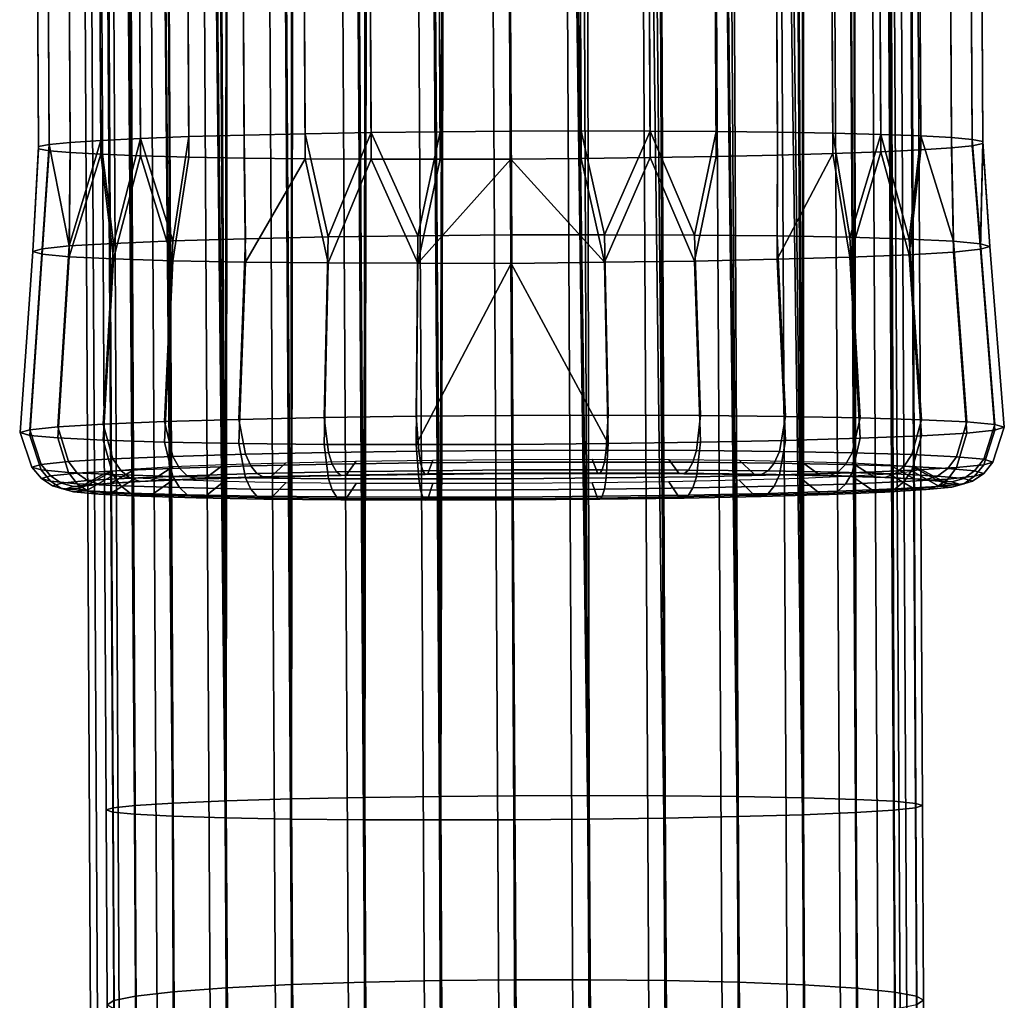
# Model space of a CAD drawing. Header units: millimetres. Extents: x -270 to 270, y -271 to 337.
# Tile 32 of 256: x 240 to 270, y -87 to -57. Entities that reach past the tile are written whole.
import ezdxf

# ---------------------------------------------------------------- set-up
doc = ezdxf.new("R2010")
doc.units = ezdxf.units.MM
doc.header["$MEASUREMENT"] = 0
doc.layers.add('podnoz', color=7, linetype='Continuous')
doc.layers.add('podrucky dopl', color=251, linetype='Continuous')

msp = doc.modelspace()

# ---------------------------------------------------------------- meshes
at = {"layer": 'podnoz'}
mesh = msp.add_polyface(dxfattribs=at)
corners = [(240.059, 252.184, 15.725), (242.268, -156.572, 15.725), (242.059, -156.573, 18), (239.85, 252.182, 18), (241.887, 252.193, 11.16), (244.097, -156.562, 11.16), (242.937, -156.568, 13.399), (240.728, 252.187, 13.399), (245.509, 252.213, 7.538), (247.719, -156.542, 7.538), (245.72, -156.553, 9.161), (243.511, 252.202, 9.161), (250.075, 252.238, 5.709), (252.284, -156.518, 5.709), (249.958, -156.53, 6.378), (247.748, 252.225, 6.378), (254.624, 252.262, 5.709), (256.833, -156.493, 5.709), (254.559, -156.505, 5.5), (252.35, 252.25, 5.5), (259.189, 252.287, 7.538), (261.399, -156.469, 7.538), (259.16, -156.481, 6.378), (256.95, 252.275, 6.378), (262.812, 252.307, 11.16), (265.021, -156.449, 11.16), (263.397, -156.458, 9.161), (261.188, 252.298, 9.161), (264.641, 252.316, 15.725), (266.85, -156.439, 15.725), (266.181, -156.443, 13.399), (263.972, 252.313, 13.399), (264.641, 252.316, 20.275), (266.85, -156.439, 20.275), (267.059, -156.438, 18), (264.849, 252.318, 18), (262.812, 252.307, 24.84), (265.021, -156.449, 24.84), (266.181, -156.443, 22.601), (263.972, 252.313, 22.601), (259.189, 252.287, 28.462), (261.399, -156.469, 28.462), (263.397, -156.458, 26.839), (261.188, 252.298, 26.839), (254.624, 252.262, 30.291), (256.833, -156.493, 30.291), (259.16, -156.481, 29.622), (256.95, 252.275, 29.622), (250.075, 252.238, 30.291), (252.284, -156.518, 30.291), (254.559, -156.505, 30.5), (252.35, 252.25, 30.5), (245.509, 252.213, 28.462), (247.719, -156.542, 28.462), (249.958, -156.53, 29.622), (247.748, 252.225, 29.622), (241.887, 252.193, 24.84), (244.097, -156.562, 24.84), (245.72, -156.553, 26.839), (243.511, 252.202, 26.839), (240.059, 252.184, 20.275), (242.268, -156.572, 20.275), (242.937, -156.568, 22.601), (240.728, 252.187, 22.601), (253.162, 197.671, 636.814), (254.685, -80.934, 645.017), (256.959, -80.928, 644.804), (258.121, 197.807, 635.776), (259.285, -80.935, 644.132), (261.522, -80.957, 642.968), (256.482, 197.777, 636.358), (263.518, -80.994, 641.342), (260.2, 197.819, 634.628), (246.124, 195.941, 614.053), (248.205, 195.952, 612.904), (247.81, -81.646, 622.076), (250.556, 196, 612.147), (253.162, 196.088, 611.865), (252.373, -81.675, 620.24)]
mesh.append_faces([[corners[k] for k in face] for face in [(0, 1, 2, 3), (4, 5, 6, 7), (7, 6, 1, 0), (8, 9, 10, 11), (12, 13, 14, 15), (15, 14, 9, 8), (11, 10, 5, 4), (16, 17, 18, 19), (20, 21, 22, 23), (23, 22, 17, 16), (24, 25, 26, 27), (28, 29, 30, 31), (31, 30, 25, 24), (27, 26, 21, 20), (19, 18, 13, 12), (32, 33, 34, 35), (36, 37, 38, 39), (39, 38, 33, 32), (40, 41, 42, 43), (44, 45, 46, 47), (47, 46, 41, 40), (43, 42, 37, 36), (48, 49, 50, 51), (52, 53, 54, 55), (55, 54, 49, 48), (56, 57, 58, 59), (60, 61, 62, 63), (3, 2, 61, 60), (63, 62, 57, 56), (59, 58, 53, 52), (51, 50, 45, 44), (35, 34, 29, 28), (64, 65, 66, 66), (67, 68, 69, 69), (68, 70, 66, 66), (71, 72, 69, 69), (73, 74, 75, 75), (76, 77, 78, 78)]])
mesh = msp.add_polyface(dxfattribs=at)
corners = [(263.48, 196.852, 617.283), (264.214, 198.677, 618.529), (264.626, 197.03, 619.358), (259.686, 196.469, 613.686), (260.613, 199.302, 614.219), (261.994, 196.678, 615.496), (255.447, 197.398, 612.003), (255.769, 196.211, 612.133), (253.162, 196.088, 611.865), (250.575, 199.393, 611.899), (250.556, 196, 612.147), (245.997, 201.777, 613.608), (248.205, 195.952, 612.904), (246.124, 195.941, 614.053), (244.331, 195.962, 615.542), (248.194, 200.565, 612.535), (258.12, 196.354, 612.878), (253.137, 198.28, 611.726), (240.947, 196.55, 626.975), (243.051, -81.228, 637.141), (241.699, 196.73, 629.322), (242.845, 196.908, 631.397), (245.841, -81.089, 641.372), (244.331, 197.082, 633.184), (244.214, -81.156, 639.377), (247.842, -81.03, 642.992), (248.204, 197.405, 635.802), (246.124, 197.249, 634.664), (250.083, -80.984, 644.147), (250.556, 197.548, 636.547), (252.41, -80.952, 644.812), (253.162, 197.671, 636.814), (259.285, -80.935, 644.132), (258.121, 197.807, 635.776), (256.482, 197.777, 636.358), (260.2, 197.819, 634.628), (261.522, -80.957, 642.968), (263.518, -80.994, 641.342), (261.994, 197.797, 633.138), (265.377, 197.54, 626.912), (264.625, 197.658, 629.263), (266.295, -81.104, 637.102), (263.48, 197.744, 631.344), (265.139, -81.044, 639.342), (256.959, -80.928, 644.804), (266.96, -81.169, 634.775), (265.652, 197.386, 624.308), (245.813, -81.609, 623.702), (250.047, -81.668, 620.912), (244.193, -81.559, 625.703), (241.699, 196.101, 619.417), (242.845, 196.016, 617.337), (242.371, -81.434, 630.269), (240.673, 196.374, 624.372), (240.947, 196.22, 621.768), (243.037, -81.499, 627.942), (265.118, -81.447, 625.667), (265.377, 197.209, 621.705), (266.281, -81.375, 627.903), (263.491, -81.514, 623.672), (256.922, -81.651, 620.232), (261.49, -81.573, 622.053), (259.249, -81.619, 620.897), (266.954, -81.303, 630.228), (242.378, -81.3, 634.816)]
mesh.append_faces([[corners[k] for k in face] for face in [(0, 1, 2, 2), (3, 4, 5, 5), (6, 7, 8, 8), (9, 8, 10, 10), (11, 12, 13, 13), (11, 13, 14, 14), (15, 10, 12, 12), (6, 16, 7, 7), (17, 6, 8, 8), (18, 19, 20, 20), (21, 22, 23, 23), (20, 24, 21, 21), (25, 26, 27, 27), (26, 28, 29, 29), (23, 22, 27, 27), (29, 30, 31, 31), (32, 33, 34, 34), (35, 33, 36, 36), (37, 38, 35, 35), (39, 40, 41, 41), (42, 43, 40, 40), (38, 37, 42, 42), (34, 31, 44, 44), (45, 46, 39, 39), (13, 47, 14, 14), (10, 48, 12, 12), (49, 50, 51, 51), (52, 53, 54, 54), (55, 54, 50, 50), (47, 51, 14, 14), (0, 2, 56, 56), (57, 58, 2, 2), (5, 0, 59, 59), (7, 60, 8, 8), (16, 3, 61, 61), (3, 5, 59, 59), (7, 16, 62, 62), (63, 57, 46, 46), (18, 53, 64, 64)]])
mesh = msp.add_polyface(dxfattribs=at)
corners = [(266.311, -86.946, 627.83), (266.281, -81.375, 627.903), (266.954, -81.303, 630.228), (266.984, -87.072, 630.151), (263.519, -86.724, 623.603), (263.491, -81.514, 623.672), (265.118, -81.447, 625.667), (265.146, -86.827, 625.596), (259.276, -86.592, 620.831), (259.249, -81.619, 620.897), (261.49, -81.573, 622.053), (261.517, -86.645, 621.986), (254.673, -86.568, 619.963), (254.646, -81.669, 620.027), (256.922, -81.651, 620.232), (256.948, -86.567, 620.167), (250.074, -86.642, 620.847), (250.047, -81.668, 620.912), (252.373, -81.675, 620.24), (252.399, -86.592, 620.175), (245.842, -86.82, 623.633), (245.813, -81.609, 623.702), (247.81, -81.646, 622.076), (247.837, -86.719, 622.009), (240.673, 196.374, 624.372), (242.166, -81.368, 632.543), (242.378, -81.3, 634.816), (241.699, 196.73, 629.322), (243.051, -81.228, 637.141), (244.214, -81.156, 639.377), (240.947, 196.55, 626.975), (246.124, 197.249, 634.664), (245.841, -81.089, 641.372), (247.842, -81.03, 642.992), (250.556, 197.548, 636.547), (250.083, -80.984, 644.147), (252.41, -80.952, 644.812), (248.204, 197.405, 635.802), (242.845, 196.908, 631.397), (263.48, 197.744, 631.344), (263.518, -80.994, 641.342), (265.139, -81.044, 639.342), (265.377, 197.54, 626.912), (266.295, -81.104, 637.102), (266.96, -81.169, 634.775), (264.625, 197.658, 629.263), (254.685, -80.934, 645.017), (253.162, 197.671, 636.814), (265.652, 197.386, 624.308), (267.166, -81.234, 632.501), (264.626, 197.03, 619.358), (265.377, 197.209, 621.705), (259.686, 196.469, 613.686), (255.769, 196.211, 612.133), (258.12, 196.354, 612.878), (263.48, 196.852, 617.283), (253.162, 196.088, 611.865), (248.205, 195.952, 612.904), (250.556, 196, 612.147), (242.845, 196.016, 617.337), (244.193, -81.559, 625.703), (240.947, 196.22, 621.768), (243.037, -81.499, 627.942), (242.371, -81.434, 630.269), (241.699, 196.101, 619.417), (246.124, 195.941, 614.053)]
mesh.append_faces([[corners[k] for k in face] for face in [(0, 1, 2, 3), (4, 5, 6, 7), (7, 6, 1, 0), (8, 9, 10, 11), (12, 13, 14, 15), (15, 14, 9, 8), (11, 10, 5, 4), (16, 17, 18, 19), (20, 21, 22, 23), (23, 22, 17, 16), (19, 18, 13, 12), (24, 25, 26, 26), (27, 28, 29, 29), (28, 30, 26, 26), (31, 32, 33, 33), (34, 35, 36, 36), (35, 37, 33, 33), (32, 38, 29, 29), (39, 40, 41, 41), (42, 43, 44, 44), (43, 45, 41, 41), (46, 47, 36, 36), (48, 49, 2, 2), (50, 1, 6, 6), (1, 51, 2, 2), (52, 5, 10, 10), (53, 9, 14, 14), (9, 54, 10, 10), (5, 55, 6, 6), (56, 13, 18, 18), (57, 17, 22, 22), (17, 58, 18, 18), (59, 21, 60, 60), (61, 62, 63, 63), (24, 63, 25, 25), (62, 64, 60, 60), (21, 65, 22, 22), (13, 56, 14, 14), (49, 48, 44, 44)]])
mesh = msp.add_polyface(dxfattribs=at)
corners = [(242.411, -87.459, 634.735), (242.198, -87.333, 632.464), (242.229, -93.27, 631.878), (242.444, -93.589, 634.13), (267.198, -87.198, 632.422), (266.993, -87.326, 634.693), (267.026, -93.453, 634.088), (267.229, -93.132, 631.836), (266.984, -87.072, 630.151), (267.015, -92.814, 629.584), (266.311, -86.946, 627.83), (266.34, -92.49, 627.282), (265.146, -86.827, 625.596), (265.175, -92.182, 625.067), (263.519, -86.724, 623.603), (263.546, -91.91, 623.091), (261.517, -86.645, 621.986), (261.544, -91.693, 621.487), (259.276, -86.592, 620.831), (259.302, -91.542, 620.342), (256.948, -86.567, 620.167), (256.974, -91.461, 619.684), (254.673, -86.568, 619.963), (254.699, -91.444, 619.481), (252.399, -86.592, 620.175), (252.425, -91.486, 619.692), (250.074, -86.642, 620.847), (250.1, -91.592, 620.358), (247.837, -86.719, 622.009), (247.864, -91.768, 621.51), (245.842, -86.82, 623.633), (245.869, -92.007, 623.121), (244.222, -86.941, 625.631), (244.25, -92.297, 625.102), (243.066, -87.072, 627.869), (243.096, -92.618, 627.321), (242.402, -87.205, 630.193), (242.433, -92.949, 629.626), (242.378, -81.3, 634.816), (242.166, -81.368, 632.543), (244.249, -87.704, 639.29), (244.214, -81.156, 639.377), (243.051, -81.228, 637.141), (243.085, -87.585, 637.057), (247.879, -87.886, 642.901), (247.842, -81.03, 642.992), (245.841, -81.089, 641.372), (245.877, -87.807, 641.283), (252.448, -87.964, 644.719), (252.41, -80.952, 644.812), (250.083, -80.984, 644.147), (250.12, -87.939, 644.055), (256.997, -87.939, 644.711), (256.959, -80.928, 644.804), (254.685, -80.934, 645.017), (254.723, -87.963, 644.924), (261.559, -87.812, 642.878), (261.522, -80.957, 642.968), (259.285, -80.935, 644.132), (259.322, -87.889, 644.04), (265.174, -87.59, 639.255), (265.139, -81.044, 639.342), (263.518, -80.994, 641.342), (263.554, -87.711, 641.253), (266.96, -81.169, 634.775), (266.295, -81.104, 637.102), (266.329, -87.459, 637.018), (267.166, -81.234, 632.501), (243.037, -81.499, 627.942), (244.193, -81.559, 625.703), (242.371, -81.434, 630.269), (245.813, -81.609, 623.702), (266.954, -81.303, 630.228)]
mesh.append_faces([[corners[k] for k in face] for face in [(0, 1, 2, 3), (4, 5, 6, 7), (8, 4, 7, 9), (10, 8, 9, 11), (12, 10, 11, 13), (14, 12, 13, 15), (16, 14, 15, 17), (18, 16, 17, 19), (20, 18, 19, 21), (22, 20, 21, 23), (24, 22, 23, 25), (26, 24, 25, 27), (28, 26, 27, 29), (30, 28, 29, 31), (32, 30, 31, 33), (34, 32, 33, 35), (36, 34, 35, 37), (1, 36, 37, 2), (0, 38, 39, 1), (40, 41, 42, 43), (43, 42, 38, 0), (44, 45, 46, 47), (48, 49, 50, 51), (51, 50, 45, 44), (47, 46, 41, 40), (52, 53, 54, 55), (56, 57, 58, 59), (59, 58, 53, 52), (60, 61, 62, 63), (5, 64, 65, 66), (66, 65, 61, 60), (63, 62, 57, 56), (55, 54, 49, 48), (4, 67, 64, 5), (34, 68, 69, 32), (1, 39, 70, 36), (36, 70, 68, 34), (32, 69, 71, 30), (8, 72, 67, 4)]])
at = {"layer": 'podrucky dopl'}
mesh = msp.add_polyface(dxfattribs=at)
corners = [(267.892, 146.948, 624.725), (267.892, 147.012, 626.891), (269.016, -60.895, 633.006), (269.016, -60.959, 630.84), (267.568, 147.073, 629.033), (266.93, 147.131, 631.103), (268.054, -60.776, 637.218), (268.692, -60.834, 635.148), (265.989, 147.183, 633.055), (267.113, -60.724, 639.17), (264.769, 147.229, 634.845), (263.295, 147.268, 636.433), (264.418, -60.639, 642.548), (265.893, -60.678, 640.96), (261.601, 147.299, 637.784), (262.724, -60.609, 643.899), (259.724, 147.32, 638.868), (257.706, 147.333, 639.659), (258.83, -60.574, 645.774), (260.848, -60.587, 644.982), (255.594, 147.335, 640.142), (256.717, -60.572, 646.257), (267.568, 146.884, 622.583), (268.692, -61.023, 628.698), (254.556, -60.579, 646.419), (253.433, 147.328, 640.304), (251.271, 147.312, 640.142), (252.395, -60.595, 646.257), (249.158, 147.286, 639.661), (247.141, 147.252, 638.87), (248.265, -60.655, 644.984), (250.282, -60.621, 645.776), (245.265, 147.21, 637.787), (246.388, -60.697, 643.902), (243.57, 147.161, 636.436), (242.096, 147.107, 634.849), (243.22, -60.8, 640.964), (244.694, -60.746, 642.551), (240.875, 147.047, 633.059), (239.935, 146.985, 631.107), (241.059, -60.922, 637.222), (241.999, -60.86, 639.174), (239.296, 146.921, 629.038), (240.42, -60.986, 635.153), (251.271, 146.469, 611.479), (250.556, 149.646, 611.351), (253.433, 146.476, 611.316), (249.158, 146.472, 611.961), (247.141, 146.484, 612.753), (247.808, 149.656, 612.185), (240.875, 146.621, 618.565), (241.23, 149.779, 617.581), (242.096, 146.575, 616.775), (238.973, 146.792, 624.729), (239.043, 149.923, 622.861), (239.296, 146.731, 622.587), (239.876, 149.846, 620.113), (239.935, 146.674, 620.517), (243.053, 149.724, 615.361), (243.57, 146.536, 615.187), (239.876, 150.176, 631.324), (241.23, 150.258, 633.857), (267.788, 150.078, 622.857), (265.6, 149.911, 617.577), (265.989, 146.757, 618.561), (264.769, 146.698, 616.772), (263.777, 149.836, 615.357), (263.295, 146.643, 615.184), (266.954, 149.993, 620.109), (266.93, 146.819, 620.513), (255.594, 146.492, 611.478), (256.274, 149.677, 611.35), (257.706, 146.518, 611.96), (259.023, 149.717, 612.183), (259.724, 146.552, 612.751), (268.069, 150.164, 625.714)]
mesh.append_faces([[corners[k] for k in face] for face in [(0, 1, 2, 3), (4, 5, 6, 7), (5, 8, 9, 6), (1, 4, 7, 2), (10, 11, 12, 13), (11, 14, 15, 12), (16, 17, 18, 19), (17, 20, 21, 18), (14, 16, 19, 15), (8, 10, 13, 9), (22, 0, 3, 23), (24, 21, 20, 25), (25, 26, 27, 24), (28, 29, 30, 31), (29, 32, 33, 30), (26, 28, 31, 27), (34, 35, 36, 37), (38, 39, 40, 41), (39, 42, 43, 40), (35, 38, 41, 36), (32, 34, 37, 33), (44, 45, 46, 46), (47, 45, 44, 44), (48, 49, 47, 47), (50, 51, 52, 52), (53, 54, 55, 55), (56, 57, 55, 55), (58, 59, 52, 52), (38, 60, 39, 39), (61, 38, 35, 35), (22, 62, 0, 0), (63, 64, 65, 65), (66, 65, 67, 67), (64, 68, 69, 69), (70, 71, 72, 72), (72, 73, 74, 74), (46, 71, 70, 70), (75, 1, 0, 0)]])
mesh = msp.add_polyface(dxfattribs=at)
corners = [(253.433, 146.476, 611.316), (255.594, 146.492, 611.478), (256.717, -61.415, 617.593), (254.556, -61.431, 617.431), (257.706, 146.518, 611.96), (259.724, 146.552, 612.751), (260.848, -61.355, 618.866), (258.83, -61.389, 618.075), (261.601, 146.594, 613.834), (262.724, -61.313, 619.948), (263.295, 146.643, 615.184), (264.769, 146.698, 616.772), (265.893, -61.209, 622.887), (264.418, -61.264, 621.299), (265.989, 146.757, 618.561), (266.93, 146.819, 620.513), (268.054, -61.088, 626.628), (267.113, -61.15, 624.676), (267.568, 146.884, 622.583), (268.692, -61.023, 628.698), (238.973, 146.856, 626.896), (238.973, 146.792, 624.729), (240.097, -61.115, 630.844), (240.097, -61.051, 633.01), (239.296, 146.731, 622.587), (239.935, 146.674, 620.517), (241.059, -61.234, 626.632), (240.42, -61.176, 628.702), (240.875, 146.621, 618.565), (241.999, -61.286, 624.68), (242.096, 146.575, 616.775), (243.57, 146.536, 615.187), (244.694, -61.371, 621.302), (243.22, -61.332, 622.89), (245.265, 146.506, 613.836), (246.388, -61.401, 619.951), (247.141, 146.484, 612.753), (249.158, 146.472, 611.961), (250.282, -61.435, 618.076), (248.265, -61.423, 618.868), (251.271, 146.469, 611.479), (252.395, -61.438, 617.594), (239.296, 146.921, 629.038), (240.42, -60.986, 635.153), (241.035, -64.425, 626.415), (243.22, -60.8, 640.964), (244.211, -63.938, 642.378), (244.694, -60.746, 642.551), (242.389, -64.014, 640.159), (241.999, -60.86, 639.174), (252.395, -60.595, 646.257), (250.282, -60.621, 645.776), (251.714, -63.78, 646.386), (254.573, -63.756, 646.667), (254.556, -60.579, 646.419), (258.83, -60.574, 645.774), (256.717, -60.572, 646.257), (257.432, -63.749, 646.385), (260.848, -60.587, 644.982), (260.181, -63.759, 645.551), (262.715, -63.785, 644.197), (262.724, -60.609, 643.899), (268.112, -63.949, 637.622), (268.054, -60.776, 637.218), (267.113, -60.724, 639.17), (266.758, -63.882, 640.155), (265.893, -60.678, 640.96), (268.946, -64.026, 634.874), (269.016, -60.895, 633.006), (268.692, -60.834, 635.148), (269.228, -64.108, 632.016), (269.016, -60.959, 630.84), (262.715, -64.501, 619.838), (266.758, -64.361, 623.879), (257.432, -64.594, 617.652), (264.936, -64.436, 621.659), (268.946, -64.194, 629.159)]
mesh.append_faces([[corners[k] for k in face] for face in [(0, 1, 2, 3), (4, 5, 6, 7), (5, 8, 9, 6), (1, 4, 7, 2), (10, 11, 12, 13), (14, 15, 16, 17), (15, 18, 19, 16), (11, 14, 17, 12), (8, 10, 13, 9), (20, 21, 22, 23), (24, 25, 26, 27), (25, 28, 29, 26), (21, 24, 27, 22), (30, 31, 32, 33), (31, 34, 35, 32), (36, 37, 38, 39), (37, 40, 41, 38), (34, 36, 39, 35), (28, 30, 33, 29), (42, 20, 23, 43), (3, 41, 40, 0), (44, 26, 29, 29), (45, 46, 47, 47), (48, 45, 49, 49), (50, 51, 52, 52), (53, 54, 50, 52), (55, 56, 57, 57), (58, 55, 59, 59), (58, 59, 60, 61), (62, 63, 64, 64), (65, 64, 66, 66), (67, 68, 69, 69), (68, 70, 71, 71), (72, 9, 13, 13), (73, 12, 17, 17), (74, 2, 7, 7), (75, 13, 12, 12), (71, 76, 19, 19), (57, 56, 54, 53)]])
mesh = msp.add_polyface(dxfattribs=at)
corners = [(252.395, -61.438, 617.594), (254.556, -61.431, 617.431), (251.714, -64.625, 617.653), (250.282, -61.435, 618.076), (246.432, -64.589, 619.841), (246.388, -61.401, 619.951), (248.265, -61.423, 618.868), (244.211, -64.548, 621.663), (244.694, -61.371, 621.302), (248.966, -64.615, 618.487), (243.22, -61.332, 622.89), (240.201, -64.349, 629.163), (240.42, -61.176, 628.702), (241.059, -61.234, 626.632), (241.035, -64.425, 626.415), (241.999, -61.286, 624.68), (242.389, -64.492, 623.883), (239.919, -64.266, 632.021), (240.097, -61.115, 630.844), (240.097, -61.051, 633.01), (241.059, -60.922, 637.222), (240.42, -60.986, 635.153), (241.035, -64.095, 637.626), (241.999, -60.86, 639.174), (240.201, -64.181, 634.879), (244.694, -60.746, 642.551), (244.211, -63.938, 642.378), (246.432, -63.873, 644.199), (246.388, -60.697, 643.902), (248.966, -63.819, 645.552), (248.265, -60.655, 644.984), (250.282, -60.621, 645.776), (242.389, -64.014, 640.159), (251.714, -63.78, 646.386), (243.22, -60.8, 640.964), (262.724, -60.609, 643.899), (262.715, -63.785, 644.197), (264.936, -63.827, 642.375), (264.418, -60.639, 642.548), (265.893, -60.678, 640.96), (268.054, -60.776, 637.218), (268.112, -63.949, 637.622), (268.946, -64.026, 634.874), (268.692, -60.834, 635.148), (269.228, -64.108, 632.016), (269.016, -60.895, 633.006), (266.758, -63.882, 640.155), (267.113, -60.724, 639.17), (268.692, -61.023, 628.698), (268.946, -64.194, 629.159), (268.112, -64.279, 626.411), (268.054, -61.088, 626.628), (266.758, -64.361, 623.879), (267.113, -61.15, 624.676), (264.936, -64.436, 621.659), (265.893, -61.209, 622.887), (262.724, -61.313, 619.948), (262.715, -64.501, 619.838), (260.181, -64.555, 618.485), (260.848, -61.355, 618.866), (258.83, -61.389, 618.075), (256.717, -61.415, 617.593), (257.432, -64.594, 617.652), (264.418, -61.264, 621.299), (269.016, -60.959, 630.84), (260.181, -63.759, 645.551), (258.83, -60.574, 645.774), (257.432, -63.749, 646.385), (254.573, -64.628, 617.37)]
mesh.append_faces([[corners[k] for k in face] for face in [(0, 1, 2, 2), (3, 0, 2, 2), (4, 5, 6, 6), (5, 4, 7, 8), (6, 3, 9, 9), (10, 8, 7, 7), (11, 12, 13, 14), (15, 10, 16, 16), (14, 15, 16, 16), (9, 4, 6, 6), (17, 18, 12, 11), (19, 18, 17, 17), (20, 21, 22, 22), (23, 20, 22, 22), (19, 17, 24, 21), (25, 26, 27, 28), (28, 27, 29, 30), (31, 30, 29, 29), (24, 22, 21, 21), (32, 23, 22, 22), (31, 29, 33, 33), (26, 34, 32, 32), (35, 36, 37, 38), (39, 38, 37, 37), (40, 41, 42, 43), (42, 44, 45, 45), (46, 41, 47, 47), (48, 49, 50, 51), (51, 50, 52, 53), (54, 55, 52, 52), (56, 57, 58, 59), (60, 59, 58, 58), (1, 61, 62, 62), (57, 63, 54, 54), (49, 64, 44, 44), (65, 66, 67, 67), (46, 39, 37, 37), (62, 68, 1, 1)]])
mesh = msp.add_polyface(dxfattribs=at)
corners = [(246.434, -71.195, 619.984), (246.231, -70.143, 619.659), (248.837, -70.17, 618.267), (248.978, -71.222, 618.625), (244.204, -71.154, 621.814), (243.948, -70.1, 621.533), (242.374, -71.098, 624.043), (242.074, -70.043, 623.815), (241.014, -71.031, 626.586), (240.682, -69.974, 626.42), (240.177, -70.954, 629.346), (239.824, -69.895, 629.246), (239.894, -70.871, 632.215), (239.535, -69.811, 632.184), (240.177, -70.785, 635.085), (239.824, -69.723, 635.123), (241.014, -70.699, 637.844), (240.682, -69.635, 637.948), (242.374, -70.617, 640.387), (242.074, -69.551, 640.552), (244.204, -70.542, 642.615), (243.948, -69.474, 642.834), (246.434, -70.476, 644.444), (246.231, -69.406, 644.707), (246.595, -70.833, 644.217), (244.408, -70.897, 642.423), (248.978, -70.422, 645.803), (248.837, -69.351, 646.098), (249.089, -70.78, 645.549), (251.738, -70.383, 646.64), (251.664, -69.311, 646.955), (251.796, -70.741, 646.369), (254.609, -70.359, 646.922), (254.604, -69.286, 647.244), (254.611, -70.718, 646.646), (243.22, -61.332, 622.89), (244.211, -64.548, 621.663), (242.389, -64.492, 623.883), (246.432, -64.589, 619.841), (240.201, -64.349, 629.163), (241.035, -64.425, 626.415), (251.664, -70.18, 617.409), (248.966, -64.615, 618.487), (251.714, -64.625, 617.653), (250.282, -61.435, 618.076), (239.919, -64.266, 632.021), (240.201, -64.181, 634.879), (242.389, -64.014, 640.159), (241.035, -64.095, 637.626), (244.211, -63.938, 642.378), (248.966, -63.819, 645.552), (246.432, -63.873, 644.199), (251.714, -63.78, 646.386), (254.573, -63.756, 646.667), (254.573, -64.628, 617.37), (254.556, -61.431, 617.431), (254.604, -70.172, 617.119)]
mesh.append_faces([[corners[k] for k in face] for face in [(0, 1, 2, 3), (4, 5, 1, 0), (6, 7, 5, 4), (8, 9, 7, 6), (10, 11, 9, 8), (12, 13, 11, 10), (14, 15, 13, 12), (16, 17, 15, 14), (18, 19, 17, 16), (20, 21, 19, 18), (22, 23, 21, 20), (24, 22, 20, 25), (26, 27, 23, 22), (28, 26, 22, 24), (29, 30, 27, 26), (31, 29, 26, 28), (32, 33, 30, 29), (34, 32, 29, 31), (35, 36, 37, 37), (36, 38, 1, 5), (39, 40, 9, 11), (41, 2, 42, 43), (5, 7, 37, 36), (44, 43, 42, 42), (38, 42, 2, 1), (11, 13, 45, 39), (40, 37, 7, 9), (13, 15, 46, 45), (47, 48, 17, 19), (15, 17, 48, 46), (49, 47, 19, 21), (50, 51, 23, 27), (51, 49, 21, 23), (52, 50, 27, 30), (30, 33, 53, 52), (43, 54, 41, 41), (43, 55, 54, 54), (41, 54, 56, 56)]])
mesh = msp.add_polyface(dxfattribs=at)
corners = [(257.479, -70.352, 646.639), (257.543, -69.279, 646.954), (254.604, -69.286, 647.244), (254.609, -70.359, 646.922), (257.426, -70.711, 646.368), (254.611, -70.718, 646.646), (260.24, -70.361, 645.801), (260.37, -69.289, 646.097), (260.133, -70.72, 645.547), (262.784, -70.388, 644.442), (262.975, -69.316, 644.704), (262.627, -70.746, 644.214), (265.014, -70.43, 642.612), (265.259, -69.358, 642.831), (264.813, -70.787, 642.42), (266.844, -70.485, 640.383), (267.132, -69.415, 640.548), (266.608, -70.842, 640.234), (268.204, -70.553, 637.84), (268.525, -69.484, 637.944), (269.041, -70.629, 635.08), (269.382, -69.563, 635.118), (269.324, -70.712, 632.211), (269.672, -69.648, 632.179), (269.041, -70.798, 629.341), (269.382, -69.736, 629.241), (268.204, -70.884, 626.582), (268.525, -69.823, 626.415), (266.844, -70.966, 624.039), (267.132, -69.908, 623.812), (265.014, -71.041, 621.811), (265.259, -69.985, 621.529), (262.784, -71.107, 619.982), (262.975, -70.052, 619.656), (260.24, -71.161, 618.623), (260.37, -70.107, 618.265), (257.479, -71.2, 617.786), (257.543, -70.148, 617.408), (254.609, -71.224, 617.504), (254.604, -70.172, 617.119), (268.946, -64.026, 634.874), (268.112, -63.949, 637.622), (268.112, -64.279, 626.411), (268.946, -64.194, 629.159), (266.758, -64.361, 623.879), (257.432, -63.749, 646.385), (254.573, -63.756, 646.667), (260.181, -63.759, 645.551), (264.936, -63.827, 642.375), (262.715, -63.785, 644.197), (266.758, -63.882, 640.155), (269.228, -64.108, 632.016), (262.715, -64.501, 619.838), (264.936, -64.436, 621.659), (258.83, -61.389, 618.075), (260.181, -64.555, 618.485), (257.432, -64.594, 617.652), (254.573, -64.628, 617.37)]
mesh.append_faces([[corners[k] for k in face] for face in [(0, 1, 2, 3), (4, 0, 3, 5), (6, 7, 1, 0), (8, 6, 0, 4), (9, 10, 7, 6), (11, 9, 6, 8), (12, 13, 10, 9), (14, 12, 9, 11), (15, 16, 13, 12), (17, 15, 12, 14), (18, 19, 16, 15), (20, 21, 19, 18), (22, 23, 21, 20), (24, 25, 23, 22), (26, 27, 25, 24), (28, 29, 27, 26), (30, 31, 29, 28), (32, 33, 31, 30), (34, 35, 33, 32), (36, 37, 35, 34), (38, 39, 37, 36), (40, 41, 19, 21), (42, 43, 25, 27), (44, 42, 27, 29), (45, 46, 2, 1), (47, 45, 1, 7), (48, 49, 10, 13), (50, 48, 13, 16), (49, 47, 7, 10), (16, 19, 41, 50), (51, 40, 21, 23), (23, 25, 43, 51), (52, 53, 31, 33), (54, 55, 56, 56), (56, 55, 35, 37), (29, 31, 53, 44), (55, 52, 33, 35), (56, 37, 57, 57), (37, 39, 57, 57)]])
mesh = msp.add_polyface(dxfattribs=at)
corners = [(251.738, -71.231, 617.787), (251.664, -70.18, 617.409), (254.604, -70.172, 617.119), (254.609, -71.224, 617.504), (251.796, -71.573, 618.078), (254.611, -71.566, 617.801), (251.863, -71.79, 618.417), (254.612, -71.784, 618.146), (251.938, -71.881, 618.79), (254.613, -71.874, 618.527), (252.016, -71.843, 619.182), (254.612, -71.836, 618.926), (248.978, -71.222, 618.625), (248.837, -70.17, 618.267), (249.089, -71.564, 618.899), (249.221, -71.781, 619.219), (249.365, -71.872, 619.571), (249.519, -71.834, 619.94), (249.827, -71.366, 620.676), (252.172, -71.374, 619.965), (246.595, -71.538, 620.232), (246.434, -71.195, 619.984), (246.784, -71.756, 620.521), (246.995, -71.847, 620.838), (247.217, -71.81, 621.17), (247.666, -71.344, 621.831), (244.408, -71.497, 622.026), (244.204, -71.154, 621.814), (244.649, -71.716, 622.273), (244.917, -71.808, 622.543), (245.2, -71.772, 622.825), (245.771, -71.308, 623.385), (244.217, -71.261, 625.279), (243.545, -71.722, 624.842), (245.771, -70.788, 641.055), (245.2, -71.219, 641.642), (243.545, -71.287, 639.626), (244.217, -70.852, 639.162), (246.784, -71.067, 643.941), (246.595, -70.833, 644.217), (244.408, -70.897, 642.423), (244.649, -71.13, 642.19), (246.995, -71.177, 643.63), (244.917, -71.238, 641.926), (247.217, -71.159, 643.297), (247.666, -70.732, 642.609), (249.221, -71.016, 645.242), (249.089, -70.78, 645.549), (249.365, -71.127, 644.897), (249.519, -71.111, 644.526), (249.827, -70.687, 643.763), (251.863, -70.978, 646.043), (251.796, -70.741, 646.369), (251.938, -71.09, 645.676), (252.016, -71.075, 645.283), (252.172, -70.653, 644.474), (254.612, -70.955, 646.313), (254.611, -70.718, 646.646), (254.613, -71.068, 645.939), (254.612, -71.053, 645.538)]
mesh.append_faces([[corners[k] for k in face] for face in [(0, 1, 2, 3), (4, 0, 3, 5), (6, 4, 5, 7), (8, 6, 7, 9), (10, 8, 9, 11), (12, 13, 1, 0), (14, 12, 0, 4), (15, 14, 4, 6), (16, 15, 6, 8), (17, 16, 8, 10), (18, 17, 10, 19), (20, 21, 12, 14), (22, 20, 14, 15), (23, 22, 15, 16), (24, 23, 16, 17), (25, 24, 17, 18), (26, 27, 21, 20), (28, 26, 20, 22), (29, 28, 22, 23), (30, 29, 23, 24), (31, 30, 24, 25), (32, 33, 30, 31), (34, 35, 36, 37), (38, 39, 40, 41), (42, 38, 41, 43), (44, 42, 43, 35), (45, 44, 35, 34), (46, 47, 39, 38), (48, 46, 38, 42), (49, 48, 42, 44), (50, 49, 44, 45), (51, 52, 47, 46), (53, 51, 46, 48), (54, 53, 48, 49), (55, 54, 49, 50), (56, 57, 52, 51), (58, 56, 51, 53), (59, 58, 53, 54)]])
mesh = msp.add_polyface(dxfattribs=at)
corners = [(242.614, -71.443, 624.212), (242.374, -71.098, 624.043), (244.204, -71.154, 621.814), (244.408, -71.497, 622.026), (242.897, -71.663, 624.407), (244.649, -71.716, 622.273), (243.212, -71.756, 624.62), (244.917, -71.808, 622.543), (243.545, -71.722, 624.842), (245.2, -71.772, 622.825), (241.28, -71.376, 626.706), (241.014, -71.031, 626.586), (241.595, -71.598, 626.842), (241.944, -71.694, 626.99), (242.314, -71.661, 627.142), (243.062, -71.203, 627.439), (244.217, -71.261, 625.279), (240.459, -71.301, 629.412), (240.177, -70.954, 629.346), (240.793, -71.525, 629.485), (241.164, -71.622, 629.561), (241.557, -71.592, 629.638), (242.351, -71.138, 629.783), (240.182, -71.22, 632.226), (239.894, -70.871, 632.215), (240.522, -71.445, 632.232), (240.9, -71.545, 632.235), (241.301, -71.517, 632.234), (242.11, -71.068, 632.221), (240.459, -71.136, 635.039), (240.177, -70.785, 635.085), (240.793, -71.363, 634.98), (241.164, -71.465, 634.909), (241.557, -71.439, 634.83), (242.351, -70.995, 634.659), (241.28, -71.052, 637.745), (241.014, -70.699, 637.844), (241.595, -71.281, 637.622), (241.944, -71.385, 637.48), (242.314, -71.361, 637.326), (243.062, -70.922, 637.002), (242.614, -70.971, 640.238), (242.374, -70.617, 640.387), (242.897, -71.202, 640.056), (243.212, -71.308, 639.849), (243.545, -71.287, 639.626), (244.217, -70.852, 639.162), (244.408, -70.897, 642.423), (244.204, -70.542, 642.615), (244.649, -71.13, 642.19), (244.917, -71.238, 641.926), (245.2, -71.219, 641.642)]
mesh.append_faces([[corners[k] for k in face] for face in [(0, 1, 2, 3), (4, 0, 3, 5), (6, 4, 5, 7), (8, 6, 7, 9), (10, 11, 1, 0), (12, 10, 0, 4), (13, 12, 4, 6), (14, 13, 6, 8), (15, 14, 8, 16), (17, 18, 11, 10), (19, 17, 10, 12), (20, 19, 12, 13), (21, 20, 13, 14), (22, 21, 14, 15), (23, 24, 18, 17), (25, 23, 17, 19), (26, 25, 19, 20), (27, 26, 20, 21), (28, 27, 21, 22), (29, 30, 24, 23), (31, 29, 23, 25), (32, 31, 25, 26), (33, 32, 26, 27), (34, 33, 27, 28), (35, 36, 30, 29), (37, 35, 29, 31), (38, 37, 31, 32), (39, 38, 32, 33), (40, 39, 33, 34), (41, 42, 36, 35), (43, 41, 35, 37), (44, 43, 37, 38), (45, 44, 38, 39), (46, 45, 39, 40), (47, 48, 42, 41), (49, 47, 41, 43), (50, 49, 43, 44), (51, 50, 44, 45)]])
mesh = msp.add_polyface(dxfattribs=at)
corners = [(266.327, -71.076, 640.052), (266.608, -70.842, 640.234), (264.813, -70.787, 642.42), (264.575, -71.023, 642.187), (266.014, -71.185, 639.846), (264.309, -71.133, 641.923), (265.681, -71.168, 639.623), (264.025, -71.117, 641.639), (265.003, -70.74, 639.159), (263.449, -70.693, 641.053), (267.941, -70.908, 637.74), (268.204, -70.553, 637.84), (266.844, -70.485, 640.383), (267.629, -71.141, 637.617), (267.281, -71.248, 637.476), (266.911, -71.229, 637.322), (266.158, -70.797, 636.999), (268.763, -70.983, 635.035), (269.041, -70.629, 635.08), (268.431, -71.214, 634.975), (268.062, -71.32, 634.905), (267.668, -71.298, 634.826), (266.87, -70.863, 634.655), (269.04, -71.064, 632.221), (269.324, -70.712, 632.211), (268.702, -71.293, 632.228), (268.325, -71.397, 632.231), (267.924, -71.373, 632.23), (267.11, -70.933, 632.217), (268.763, -71.148, 629.407), (269.041, -70.798, 629.341), (268.431, -71.375, 629.48), (268.062, -71.477, 629.557), (267.668, -71.451, 629.634), (266.87, -71.006, 629.78), (267.941, -71.232, 626.702), (268.204, -70.884, 626.582), (267.629, -71.458, 626.838), (267.281, -71.557, 626.986), (266.911, -71.528, 627.138), (266.158, -71.079, 627.436), (266.608, -71.313, 624.208), (266.844, -70.966, 624.039), (266.327, -71.536, 624.404), (266.014, -71.633, 624.616), (265.681, -71.602, 624.838), (265.003, -71.148, 625.276), (264.813, -71.387, 622.023), (265.014, -71.041, 621.811), (264.575, -71.608, 622.27), (264.309, -71.704, 622.54), (264.025, -71.671, 622.822), (263.449, -71.213, 623.383)]
mesh.append_faces([[corners[k] for k in face] for face in [(0, 1, 2, 3), (4, 0, 3, 5), (6, 4, 5, 7), (8, 6, 7, 9), (10, 11, 12, 1), (13, 10, 1, 0), (14, 13, 0, 4), (15, 14, 4, 6), (16, 15, 6, 8), (17, 18, 11, 10), (19, 17, 10, 13), (20, 19, 13, 14), (21, 20, 14, 15), (22, 21, 15, 16), (23, 24, 18, 17), (25, 23, 17, 19), (26, 25, 19, 20), (27, 26, 20, 21), (28, 27, 21, 22), (29, 30, 24, 23), (31, 29, 23, 25), (32, 31, 25, 26), (33, 32, 26, 27), (34, 33, 27, 28), (35, 36, 30, 29), (37, 35, 29, 31), (38, 37, 31, 32), (39, 38, 32, 33), (40, 39, 33, 34), (41, 42, 36, 35), (43, 41, 35, 37), (44, 43, 37, 38), (45, 44, 38, 39), (46, 45, 39, 40), (47, 48, 42, 41), (49, 47, 41, 43), (50, 49, 43, 44), (51, 50, 44, 45), (52, 51, 45, 46)]])
mesh = msp.add_polyface(dxfattribs=at)
corners = [(252.172, -71.374, 619.965), (252.016, -71.843, 619.182), (254.612, -71.836, 618.926), (254.61, -71.368, 619.724), (254.61, -70.633, 644.714), (254.612, -71.053, 645.538), (252.016, -71.075, 645.283), (252.172, -70.653, 644.474), (257.361, -70.948, 646.042), (257.426, -70.711, 646.368), (254.611, -70.718, 646.646), (254.612, -70.955, 646.313), (257.288, -71.061, 645.675), (254.613, -71.068, 645.939), (257.209, -71.047, 645.282), (257.049, -70.627, 644.473), (260.004, -70.958, 645.241), (260.133, -70.72, 645.547), (259.86, -71.07, 644.895), (259.707, -71.056, 644.524), (259.394, -70.635, 643.762), (262.44, -70.983, 643.939), (262.627, -70.746, 644.214), (262.23, -71.095, 643.628), (262.008, -71.079, 643.294), (261.555, -70.657, 642.607), (264.575, -71.023, 642.187), (264.813, -70.787, 642.42), (264.309, -71.133, 641.923), (264.025, -71.117, 641.639), (263.449, -70.693, 641.053), (262.627, -71.452, 620.23), (262.784, -71.107, 619.982), (265.014, -71.041, 621.811), (264.813, -71.387, 622.023), (262.44, -71.671, 620.519), (264.575, -71.608, 622.27), (262.23, -71.765, 620.835), (264.309, -71.704, 622.54), (262.008, -71.73, 621.168), (264.025, -71.671, 622.822), (261.555, -71.268, 621.829), (263.449, -71.213, 623.383), (260.133, -71.504, 618.898), (260.24, -71.161, 618.623), (260.004, -71.723, 619.218), (259.86, -71.815, 619.569), (259.707, -71.779, 619.938), (259.394, -71.314, 620.675), (257.426, -71.543, 618.077), (257.479, -71.2, 617.786), (257.361, -71.761, 618.417), (257.288, -71.852, 618.79), (257.209, -71.815, 619.182), (257.049, -71.348, 619.964), (254.611, -71.566, 617.801), (254.609, -71.224, 617.504), (254.612, -71.784, 618.146), (254.613, -71.874, 618.527)]
mesh.append_faces([[corners[k] for k in face] for face in [(0, 1, 2, 3), (4, 5, 6, 7), (8, 9, 10, 11), (12, 8, 11, 13), (14, 12, 13, 5), (15, 14, 5, 4), (16, 17, 9, 8), (18, 16, 8, 12), (19, 18, 12, 14), (20, 19, 14, 15), (21, 22, 17, 16), (23, 21, 16, 18), (24, 23, 18, 19), (25, 24, 19, 20), (26, 27, 22, 21), (28, 26, 21, 23), (29, 28, 23, 24), (30, 29, 24, 25), (31, 32, 33, 34), (35, 31, 34, 36), (37, 35, 36, 38), (39, 37, 38, 40), (41, 39, 40, 42), (43, 44, 32, 31), (45, 43, 31, 35), (46, 45, 35, 37), (47, 46, 37, 39), (48, 47, 39, 41), (49, 50, 44, 43), (51, 49, 43, 45), (52, 51, 45, 46), (53, 52, 46, 47), (54, 53, 47, 48), (55, 56, 50, 49), (57, 55, 49, 51), (58, 57, 51, 52), (2, 58, 52, 53), (3, 2, 53, 54)]])

doc.saveas('drawing.dxf')
